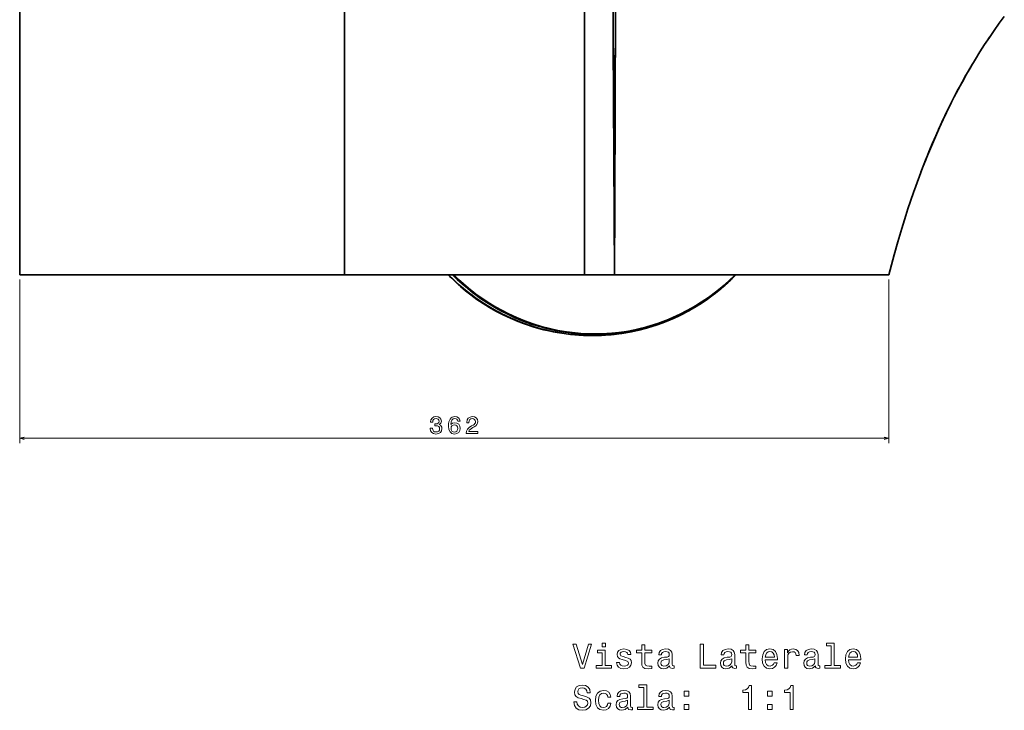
# Model space of a CAD drawing. Extents: x 412 to 1577, y 30 to 1542.
# Tile 6 of 7: x 1046 to 1457, y 786 to 1073. Entities that reach past the tile are written whole.
import ezdxf

# ---------------------------------------------------------------- set-up
doc = ezdxf.new("R2010")
doc.units = 0

msp = doc.modelspace()

# ---------------------------------------------------------------- linework, layer by layer
at = {"color": 7, "lineweight": 35}
for p, q in [((1181.8, 1207.26), (1181.8, 967.01)), ((1181.8, 1207.26), (1181.8, 967.01)), ((1281.66, 1207.01), (1281.66, 967.01)), ((1281.66, 1207.01), (1281.66, 967.01)), ((1046.48, 1024.08), (1046.48, 1081.48)), ((1046.48, 1081.48), (1046.48, 1024.08)), ((1046.48, 967.01), (1046.48, 1024.08)), ((1046.48, 1024.08), (1046.48, 967.01)), ((1181.8, 967.01), (1046.48, 967.01)), ((1181.8, 967.01), (1046.48, 967.01)), ((1181.8, 967.01), (1048.88, 967.01)), ((1091.73, 967.01), (1301.82, 967.01)), ((1091.73, 967.01), (1224.88, 967.01)), ((1281.66, 967.01), (1181.8, 967.01)), ((1224.88, 967.01), (1181.8, 967.01)), ((1281.66, 967.01), (1181.8, 967.01)), ((1383.53, 967.01), (1306.7, 967.01)), ((1383.53, 967.01), (1306.7, 967.01)), ((1383.53, 967.01), (1344.77, 967.01)), ((1408.47, 967.01), (1383.53, 967.01)), ((1408.47, 967.01), (1383.53, 967.01)), ((1408.47, 967.01), (1383.53, 967.01))]:
    msp.add_line(p, q, dxfattribs=at)
at = {"color": 7, "lineweight": 35, "ltscale": 0.00081051}
msp.add_line((1294.48, 1033.52), (1294.48, 1033.49), dxfattribs=at)
msp.add_line((1294.48, 1033.52), (1294.48, 1033.49), dxfattribs=at)
at = {"color": 7, "lineweight": 35, "ltscale": 0.000314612}
msp.add_line((1416.43, 994.41), (1416.43, 994.4), dxfattribs=at)
at = {"color": 7, "lineweight": 35, "ltscale": 0.046899}
msp.add_line((1048.35, 967.01), (1046.48, 967.01), dxfattribs=at)
at = {"color": 7, "lineweight": 35, "ltscale": 0.0375}
for p, q in [((1046.48, 967.01), (1047.98, 967.01)), ((1049.48, 967.01), (1047.98, 967.01)), ((1047.98, 967.01), (1049.48, 967.01))]:
    msp.add_line(p, q, dxfattribs=at)
at = {"color": 7, "lineweight": 35, "ltscale": 0.013254}
msp.add_line((1047.01, 967.01), (1046.48, 967.01), dxfattribs=at)
at = {"color": 7, "lineweight": 13}
for p, q in [((1046.48, 965.01), (1046.48, 896.87)), ((1408.47, 965.01), (1408.47, 896.87)), ((1046.48, 898.87), (1408.47, 898.87))]:
    msp.add_line(p, q, dxfattribs=at)
at = {"color": 7, "lineweight": 35, "ltscale": 0.007288}
msp.add_line((1047.98, 967.01), (1047.69, 967.01), dxfattribs=at)
at = {"color": 7, "lineweight": 35, "ltscale": 0.2564}
msp.add_line((1091.73, 967.01), (1081.48, 967.01), dxfattribs=at)
at = {"color": 7, "lineweight": 35, "ltscale": 0.159314}
msp.add_line((1085.36, 967.01), (1091.73, 967.01), dxfattribs=at)
at = {"color": 7, "lineweight": 35, "ltscale": 0.010567}
msp.add_line((1225.54, 966.34), (1225.84, 966.05), dxfattribs=at)
at = {"color": 7, "lineweight": 35, "ltscale": 0.312277}
msp.add_line((1294.15, 967.01), (1281.66, 967.01), dxfattribs=at)
msp.add_line((1294.15, 967.01), (1281.66, 967.01), dxfattribs=at)
at = {"color": 7, "lineweight": 35, "ltscale": 0.313745}
msp.add_line((1306.7, 967.01), (1294.15, 967.01), dxfattribs=at)
msp.add_line((1306.7, 967.01), (1294.15, 967.01), dxfattribs=at)
at = {"color": 7, "lineweight": 35, "ltscale": 0.083878}
msp.add_line((1301.82, 967.01), (1305.17, 967.01), dxfattribs=at)
at = {"color": 7, "lineweight": 35, "ltscale": 0.029468}
msp.add_line((1305.52, 967.01), (1306.7, 967.01), dxfattribs=at)
at = {"color": 7, "lineweight": 35, "ltscale": 0.001743}
msp.add_line((1306.7, 967.01), (1306.63, 967.01), dxfattribs=at)
at = {"color": 7, "lineweight": 35, "ltscale": 0.242593}
msp.add_line((1316.4, 967.01), (1306.7, 967.01), dxfattribs=at)
at = {"color": 7, "lineweight": 35, "ltscale": 0.185339}
msp.add_line((1328.77, 967.01), (1321.36, 967.01), dxfattribs=at)
at = {"color": 7, "lineweight": 35, "ltscale": 0.060413}
msp.add_line((1337.03, 967.01), (1334.61, 967.01), dxfattribs=at)
at = {"color": 7, "lineweight": 35, "ltscale": 0.081726}
msp.add_line((1341.77, 967.01), (1338.5, 967.01), dxfattribs=at)
at = {"color": 7, "lineweight": 35, "ltscale": 0.046426}
msp.add_line((1341.46, 967.01), (1339.6, 967.01), dxfattribs=at)
at = {"color": 7, "lineweight": 35, "ltscale": 0.034741}
msp.add_line((1344.39, 967.01), (1343, 967.01), dxfattribs=at)
at = {"color": 7, "lineweight": 35, "ltscale": 0.002063}
msp.add_line((1344.48, 967.01), (1344.39, 967.01), dxfattribs=at)
at = {"color": 7, "lineweight": 35, "ltscale": 0.006458}
msp.add_line((1344.73, 967.01), (1344.48, 967.01), dxfattribs=at)
at = {"color": 7, "lineweight": 35, "ltscale": 7.93457e-05}
msp.add_line((1344.74, 967.01), (1344.73, 967.01), dxfattribs=at)
at = {"color": 7, "lineweight": 35, "ltscale": 0.000830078}
msp.add_line((1344.77, 967.01), (1344.74, 967.01), dxfattribs=at)
at = {"color": 7, "lineweight": 35, "ltscale": 0.000265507}
msp.add_line((1344.77, 967.01), (1344.76, 967.01), dxfattribs=at)
at = {"color": 7, "lineweight": 35}
for points in [[(1294.15, 967.01), (1293.79, 1041.17), (1293.64, 1082.13), (1293.57, 1122.3), (1293.64, 1154.51), (1293.85, 1193.84), (1293.94, 1207.01)], [(1293.94, 1207.01), (1293.71, 1171.55), (1293.61, 1147.01), (1293.58, 1105.24), (1293.69, 1064.31), (1293.9, 1015.78), (1294.15, 967.01)], [(1294.15, 967.01), (1294.3, 997.52), (1294.49, 1036.55), (1294.65, 1078.14), (1294.71, 1136.24), (1294.63, 1161.94), (1294.48, 1189.43), (1294.36, 1206.99)], [(1294.36, 1206.99), (1294.56, 1175.22), (1294.67, 1151.4), (1294.72, 1114), (1294.63, 1072.36), (1294.4, 1017.15), (1294.15, 967.01)], [(1456.54, 1074.63), (1454.42, 1071.73), (1452.34, 1068.81), (1450.32, 1065.86), (1448.33, 1062.87), (1446.4, 1059.84), (1444.5, 1056.78), (1442.64, 1053.68), (1440.83, 1050.56), (1439.07, 1047.41), (1437.35, 1044.25), (1435.68, 1041.06), (1434.05, 1037.85), (1432.47, 1034.63), (1430.93, 1031.39), (1429.44, 1028.13), (1427.98, 1024.85), (1426.56, 1021.56), (1425.17, 1018.22), (1423.82, 1014.87), (1422.5, 1011.49), (1421.22, 1008.1), (1418.75, 1001.28), (1416.43, 994.41)], [(1434.54, 1038.83), (1432.21, 1034.08), (1429.97, 1029.3), (1427.82, 1024.48), (1425.75, 1019.62), (1423.74, 1014.68), (1421.82, 1009.7)], [(1408.47, 967.01), (1410.67, 975.28), (1412.22, 980.77), (1413.85, 986.24), (1415.55, 991.7), (1416.43, 994.42)], [(1408.47, 967.01), (1410.67, 975.28), (1412.22, 980.77), (1413.85, 986.24), (1415.55, 991.69), (1416.43, 994.41)], [(1344.77, 967.01), (1342.65, 964.91), (1340.47, 962.89), (1338.21, 960.95), (1335.89, 959.1), (1333.54, 957.34), (1331.13, 955.68), (1328.42, 953.95), (1325.64, 952.32), (1322.89, 950.85), (1320.09, 949.48), (1317.25, 948.21), (1314.35, 947.04), (1311.58, 946.04), (1308.77, 945.14), (1305.93, 944.35), (1303.06, 943.66), (1300.4, 943.13), (1297.72, 942.68), (1295.02, 942.32), (1293, 942.1), (1290.96, 941.92), (1288.18, 941.75), (1285.39, 941.66), (1282.6, 941.69), (1280.7, 941.78), (1278.81, 941.91), (1275.1, 942.28), (1271.41, 942.79), (1269.57, 943.1), (1267.74, 943.45), (1264.74, 944.13), (1261.76, 944.92), (1258.82, 945.82), (1255.91, 946.84), (1253.09, 947.94), (1250.3, 949.14), (1247.56, 950.44), (1244.87, 951.83), (1242.15, 953.38), (1239.49, 955.02), (1236.89, 956.76), (1234.37, 958.61), (1232.16, 960.35), (1230.02, 962.18), (1227.92, 964.06), (1226.39, 965.52), (1224.88, 967.01)], [(1225.07, 967.01), (1227.07, 965.03), (1229.12, 963.13), (1231.23, 961.31), (1233.38, 959.56), (1234.85, 958.44), (1236.33, 957.35), (1239.36, 955.29), (1242.47, 953.36), (1245.51, 951.64), (1248.62, 950.06), (1251.79, 948.6), (1255.12, 947.24), (1258.51, 946.02), (1261.94, 944.95), (1265.4, 944.03), (1268.89, 943.26), (1272.41, 942.64), (1275.94, 942.17), (1279.49, 941.86), (1283.04, 941.7), (1286.58, 941.69), (1290.15, 941.83), (1293.7, 942.13), (1297.24, 942.58), (1300.75, 943.18), (1304.24, 943.94), (1307.67, 944.84), (1311.07, 945.88), (1314.42, 947.07), (1317.73, 948.41), (1320.98, 949.89), (1324.17, 951.51), (1327.3, 953.28), (1330.36, 955.18), (1333.34, 957.21), (1336.23, 959.38), (1338.45, 961.17), (1340.61, 963.04), (1342.7, 964.99), (1344.74, 967.01)], [(1225.07, 967.01), (1227.07, 965.03), (1229.12, 963.13), (1231.23, 961.31), (1233.38, 959.56), (1234.85, 958.44), (1236.33, 957.35), (1239.36, 955.29), (1242.47, 953.36), (1245.51, 951.64), (1248.62, 950.06), (1251.79, 948.6), (1255.12, 947.24), (1258.51, 946.02), (1261.93, 944.95), (1265.4, 944.03), (1268.89, 943.26), (1272.41, 942.64), (1275.94, 942.17), (1279.49, 941.86), (1283.04, 941.7), (1286.58, 941.69), (1290.15, 941.83), (1293.7, 942.13), (1297.23, 942.58), (1300.75, 943.18), (1304.24, 943.94), (1307.67, 944.84), (1311.07, 945.88), (1314.42, 947.07), (1317.73, 948.41), (1320.98, 949.89), (1324.17, 951.51), (1327.3, 953.28), (1330.36, 955.18), (1333.34, 957.21), (1336.23, 959.38), (1338.45, 961.17), (1340.61, 963.04), (1342.7, 964.99), (1344.74, 967.01)], [(1225.1, 967.01), (1227.09, 965.03), (1229.14, 963.13), (1231.25, 961.31), (1233.41, 959.56), (1234.87, 958.44), (1236.36, 957.35), (1239.39, 955.29), (1242.49, 953.36), (1244.44, 952.25), (1246.41, 951.18), (1249.7, 949.56), (1253.05, 948.08), (1256.46, 946.74), (1259.92, 945.57), (1263.42, 944.54), (1266.96, 943.67), (1270.52, 942.96), (1274.11, 942.4), (1277.7, 942), (1281.27, 941.77), (1284.83, 941.68), (1288.39, 941.75), (1291.95, 941.97), (1295.48, 942.34), (1298.94, 942.86), (1302.38, 943.52), (1305.78, 944.32), (1309.16, 945.28), (1312.49, 946.37), (1315.78, 947.61), (1319.03, 948.98), (1322.22, 950.5), (1325.34, 952.15), (1328.41, 953.94), (1331.4, 955.87), (1334.23, 957.86), (1336.99, 959.98), (1339.66, 962.21), (1342.25, 964.56), (1344.73, 967.01)], [(1225.1, 967.01), (1227.09, 965.03), (1229.14, 963.13), (1231.25, 961.31), (1233.41, 959.56), (1234.87, 958.44), (1236.36, 957.35), (1239.39, 955.29), (1242.49, 953.36), (1244.43, 952.25), (1246.41, 951.18), (1249.7, 949.56), (1253.05, 948.08), (1256.46, 946.74), (1259.92, 945.57), (1263.42, 944.54), (1266.96, 943.67), (1270.52, 942.96), (1274.1, 942.4), (1277.7, 942), (1281.27, 941.77), (1284.83, 941.68), (1288.39, 941.75), (1291.94, 941.97), (1295.48, 942.34), (1298.94, 942.86), (1302.37, 943.52), (1305.78, 944.32), (1309.15, 945.27), (1312.49, 946.37), (1315.78, 947.6), (1319.03, 948.98), (1322.21, 950.5), (1325.34, 952.15), (1328.4, 953.94), (1331.39, 955.87), (1334.23, 957.86), (1336.99, 959.98), (1339.66, 962.21), (1342.25, 964.56), (1344.73, 967.01)], [(1279.41, 941.86), (1276.75, 942.1), (1274.1, 942.39), (1272.22, 942.64), (1270.34, 942.94), (1268.66, 943.25), (1266.99, 943.59), (1263.66, 944.39), (1260.37, 945.33), (1257.17, 946.38), (1254.02, 947.56), (1250.91, 948.86), (1247.84, 950.3), (1244.83, 951.86), (1241.88, 953.54), (1238.9, 955.4), (1235.99, 957.39), (1234.58, 958.44), (1233.19, 959.51), (1231.81, 960.63), (1230.46, 961.77), (1227.84, 964.14), (1225.29, 966.6)], [(1226.75, 967.01), (1228.74, 965.05), (1230.8, 963.17), (1232.92, 961.36), (1235.08, 959.63), (1236.55, 958.53), (1238.04, 957.45), (1241.08, 955.4), (1244.2, 953.5), (1246.82, 952.03), (1249.49, 950.66), (1252.8, 949.12), (1256.17, 947.73), (1259.59, 946.49), (1263.06, 945.4), (1266.57, 944.47), (1270.11, 943.69), (1273.67, 943.07), (1277.25, 942.61), (1280.85, 942.31), (1284.08, 942.17), (1287.32, 942.17), (1290.55, 942.29), (1293.77, 942.54), (1296.98, 942.92), (1300.31, 943.46), (1303.62, 944.13), (1306.9, 944.94), (1310.14, 945.89), (1313.36, 946.97), (1316.52, 948.19), (1319.64, 949.54), (1322.71, 951.02), (1325.72, 952.64), (1328.67, 954.38), (1331.5, 956.2), (1334.25, 958.15), (1336.93, 960.2), (1339.53, 962.37), (1342.05, 964.64), (1344.48, 967.01)], [(1226.75, 967.01), (1228.74, 965.05), (1230.8, 963.17), (1232.92, 961.36), (1235.08, 959.63), (1236.55, 958.53), (1238.04, 957.45), (1241.08, 955.41), (1244.2, 953.5), (1246.82, 952.03), (1249.49, 950.66), (1252.8, 949.12), (1256.17, 947.73), (1259.59, 946.49), (1263.06, 945.4), (1266.57, 944.47), (1270.11, 943.69), (1273.67, 943.07), (1277.25, 942.61), (1280.84, 942.31), (1283.79, 942.18), (1286.73, 942.16), (1289.67, 942.25), (1292.6, 942.44), (1295.52, 942.74), (1298.82, 943.2), (1302.1, 943.8), (1305.35, 944.54), (1308.58, 945.41), (1311.77, 946.42), (1314.92, 947.56), (1318.03, 948.82), (1321.09, 950.22), (1324.1, 951.75), (1327.04, 953.4), (1329.93, 955.17), (1332.52, 956.9), (1335.05, 958.74), (1337.52, 960.67), (1339.91, 962.69), (1342.23, 964.81), (1344.48, 967.01)], [(1227.24, 967.01), (1229.24, 965.06), (1231.3, 963.18), (1233.42, 961.38), (1235.59, 959.65), (1237.07, 958.55), (1238.56, 957.47), (1241.62, 955.43), (1244.75, 953.52), (1247.38, 952.06), (1250.05, 950.7), (1253.36, 949.17), (1256.73, 947.79), (1260.15, 946.56), (1263.62, 945.49), (1267.12, 944.57), (1270.66, 943.8), (1272.44, 943.48), (1274.23, 943.2), (1276.02, 942.95), (1277.81, 942.75), (1279.6, 942.58), (1281.4, 942.46), (1284.34, 942.34), (1287.27, 942.33), (1290.2, 942.43), (1293.13, 942.64), (1296.05, 942.95), (1299.34, 943.43), (1302.61, 944.04), (1305.86, 944.79), (1309.08, 945.68), (1312.26, 946.7), (1315.4, 947.85), (1318.5, 949.13), (1321.54, 950.54), (1324.53, 952.08), (1327.46, 953.74), (1330.32, 955.52), (1333.32, 957.56), (1336.23, 959.74), (1339.05, 962.04), (1341.78, 964.47), (1344.39, 967.01)], [(1227.24, 967.01), (1229.24, 965.05), (1231.3, 963.18), (1233.42, 961.38), (1235.59, 959.66), (1237.06, 958.55), (1238.55, 957.48), (1241.6, 955.44), (1244.72, 953.54), (1247.35, 952.08), (1250.02, 950.71), (1253.33, 949.18), (1256.7, 947.8), (1260.12, 946.57), (1263.59, 945.5), (1267.09, 944.57), (1270.63, 943.81), (1274.19, 943.2), (1277.77, 942.75), (1281.36, 942.46), (1284.58, 942.34), (1287.81, 942.34), (1291.04, 942.48), (1294.25, 942.74), (1297.45, 943.13), (1300.91, 943.7), (1304.35, 944.43), (1307.76, 945.3), (1311.14, 946.32), (1314.47, 947.49), (1317.75, 948.81), (1320.98, 950.27), (1324.15, 951.87), (1327.25, 953.62), (1330.28, 955.49), (1333.29, 957.54), (1336.21, 959.72), (1339.04, 962.03), (1341.77, 964.46), (1344.39, 967.01)], [(1344.77, 967.01), (1342.56, 964.83), (1340.28, 962.73), (1337.92, 960.72), (1335.49, 958.79), (1332.91, 956.9), (1330.26, 955.1), (1327.92, 953.65), (1325.53, 952.28), (1323.1, 950.99), (1320.03, 949.49), (1316.91, 948.1), (1313.74, 946.83), (1310.52, 945.7), (1307.46, 944.76), (1304.37, 943.95), (1301.25, 943.26), (1298.1, 942.71), (1295.81, 942.4), (1293.52, 942.15), (1291.55, 941.99), (1289.58, 941.86), (1286.93, 941.74), (1284.28, 941.68)]]:
    msp.add_lwpolyline(points, dxfattribs=at)
at = {"color": 7, "lineweight": 13}
for points in [[(1217.46, 903.07), (1217.46, 903), (1217.62, 902.03), (1218.1, 901.31), (1218.84, 900.84), (1219.83, 900.67), (1220.88, 900.84), (1221.67, 901.29), (1222.17, 901.99), (1222.35, 902.9), (1222.27, 903.5), (1222.05, 903.98), (1221.69, 904.35), (1221.2, 904.63), (1221.86, 905.17), (1222.09, 906.04), (1221.94, 906.83), (1221.5, 907.42), (1220.8, 907.79), (1219.83, 907.92), (1218.92, 907.76), (1218.23, 907.32), (1217.77, 906.61), (1217.62, 905.68), (1217.62, 905.6), (1218.52, 905.6), (1218.6, 906.25), (1218.86, 906.71), (1219.29, 907), (1219.88, 907.1), (1220.41, 907.02), (1220.79, 906.81), (1221.02, 906.46), (1221.11, 906), (1221.02, 905.5), (1220.78, 905.17), (1220.35, 904.97), (1219.78, 904.91), (1219.39, 904.92), (1219.39, 904.12), (1219.88, 904.14), (1220.52, 904.05), (1220.99, 903.81), (1221.27, 903.42), (1221.37, 902.9), (1221.26, 902.32), (1220.97, 901.88), (1220.51, 901.61), (1219.89, 901.52), (1219.26, 901.62), (1218.79, 901.92), (1218.5, 902.41), (1218.39, 903.07)], [(1229.89, 905.99), (1229.7, 906.81), (1229.26, 907.41), (1228.57, 907.79), (1227.69, 907.92), (1227.09, 907.85), (1226.58, 907.66), (1226.12, 907.35), (1225.74, 906.91), (1225.44, 906.35), (1225.21, 905.68), (1225.07, 904.88), (1225.03, 903.98), (1225.19, 902.55), (1225.69, 901.51), (1226.49, 900.88), (1227.57, 900.67), (1228.55, 900.85), (1229.3, 901.33), (1229.78, 902.07), (1229.95, 903.02), (1229.78, 903.98), (1229.32, 904.72), (1228.6, 905.18), (1227.72, 905.34), (1226.76, 905.14), (1226.04, 904.57), (1226.19, 905.68), (1226.52, 906.47), (1227.01, 906.95), (1227.7, 907.11), (1228.2, 907.03), (1228.58, 906.82), (1228.84, 906.46), (1228.97, 905.99)], [(1232.48, 900.87), (1237.3, 900.87), (1237.3, 901.74), (1233.49, 901.74), (1233.7, 902.22), (1234.07, 902.61), (1235.19, 903.33), (1235.78, 903.63), (1236.45, 904.06), (1236.92, 904.57), (1237.19, 905.16), (1237.3, 905.84), (1237.12, 906.68), (1236.65, 907.35), (1235.92, 907.77), (1234.99, 907.92), (1234.02, 907.75), (1233.28, 907.28), (1232.81, 906.52), (1232.65, 905.52), (1232.65, 905.38), (1233.56, 905.38), (1233.56, 905.46), (1233.65, 906.15), (1233.93, 906.65), (1234.36, 906.98), (1234.94, 907.09), (1235.52, 906.99), (1235.95, 906.73), (1236.24, 906.34), (1236.34, 905.85), (1236.27, 905.38), (1236.08, 904.99), (1235.75, 904.65), (1235.31, 904.34), (1234.71, 904.02), (1233.73, 903.4), (1233.03, 902.73), (1232.62, 901.92), (1232.48, 900.9)], [(1228.98, 903.01), (1228.87, 902.38), (1228.58, 901.89), (1228.13, 901.57), (1227.56, 901.47), (1226.97, 901.57), (1226.52, 901.88), (1226.22, 902.37), (1226.13, 903), (1226.23, 903.63), (1226.52, 904.1), (1226.98, 904.4), (1227.6, 904.52), (1228.15, 904.4), (1228.58, 904.11), (1228.87, 903.64)], [(1283.32, 813.14), (1280.81, 804.63), (1278.24, 813.14), (1276.87, 813.14), (1280.09, 803.13), (1281.54, 803.13), (1284.69, 813.14)], [(1290.43, 813.48), (1289.09, 813.48), (1289.09, 812.04), (1290.43, 812.04)], [(1305.56, 809.53), (1305.56, 805.65), (1305.64, 804.4), (1306.05, 803.53), (1306.85, 803.03), (1308.22, 802.86), (1309.72, 802.93), (1309.72, 804.02), (1308.62, 803.94), (1307.63, 804.05), (1307.1, 804.41), (1306.87, 805.02), (1306.82, 805.87), (1306.82, 809.53), (1309.72, 809.53), (1309.72, 810.61), (1306.82, 810.61), (1306.82, 812.87), (1305.56, 812.87), (1305.56, 810.61), (1303.37, 810.61), (1303.37, 809.53)], [(1329.94, 803.13), (1336.36, 803.13), (1336.36, 804.34), (1331.26, 804.34), (1331.26, 813.13), (1329.94, 813.13)], [(1348.93, 809.53), (1348.93, 805.65), (1349.01, 804.4), (1349.42, 803.53), (1350.22, 803.03), (1351.59, 802.86), (1353.09, 802.93), (1353.09, 804.02), (1352, 803.94), (1351, 804.05), (1350.47, 804.41), (1350.24, 805.02), (1350.2, 805.87), (1350.2, 809.53), (1353.09, 809.53), (1353.09, 810.61), (1350.2, 810.61), (1350.2, 812.87), (1348.93, 812.87), (1348.93, 810.61), (1346.74, 810.61), (1346.74, 809.53)], [(1384.45, 812.41), (1384.45, 804.2), (1381.84, 804.2), (1381.84, 803.13), (1388.31, 803.13), (1388.31, 804.2), (1385.71, 804.2), (1385.71, 813.48), (1382.46, 813.48), (1382.46, 812.41)], [(1290.38, 804.2), (1290.38, 810.61), (1287.13, 810.61), (1287.13, 809.53), (1289.11, 809.53), (1289.11, 804.2), (1286.52, 804.2), (1286.52, 803.13), (1293, 803.13), (1293, 804.2)], [(1298.97, 807.64), (1297.75, 807.93), (1296.84, 808.26), (1296.54, 808.94), (1296.62, 809.41), (1296.92, 809.76), (1297.41, 809.97), (1298.12, 810.06), (1298.8, 809.97), (1299.33, 809.72), (1299.68, 809.33), (1299.82, 808.81), (1301.06, 808.81), (1301.06, 808.84), (1300.84, 809.77), (1300.25, 810.51), (1299.33, 810.97), (1298.12, 811.14), (1296.9, 810.97), (1296, 810.49), (1295.44, 809.79), (1295.27, 808.89), (1295.4, 808.03), (1295.8, 807.42), (1296.46, 806.99), (1297.43, 806.69), (1298.84, 806.34), (1299.71, 805.98), (1299.94, 805.69), (1300.02, 805.26), (1299.89, 804.73), (1299.55, 804.33), (1298.98, 804.07), (1298.24, 803.98), (1297.44, 804.07), (1296.87, 804.37), (1296.48, 804.86), (1296.32, 805.54), (1295.09, 805.54), (1295.3, 804.38), (1295.89, 803.55), (1296.82, 803.04), (1298.12, 802.86), (1299.47, 803.04), (1300.47, 803.55), (1301.07, 804.35), (1301.29, 805.41), (1301.13, 806.31), (1300.69, 806.93), (1299.95, 807.34)], [(1317.13, 804.14), (1317.13, 804.1), (1317.2, 803.61), (1317.41, 803.26), (1318.32, 802.99), (1319.03, 803.1), (1319.03, 804.08), (1318.73, 804.04), (1318.32, 804.23), (1318.25, 804.8), (1318.25, 808.81), (1318.08, 809.83), (1317.57, 810.55), (1316.69, 810.98), (1315.45, 811.14), (1314.24, 810.97), (1313.35, 810.48), (1312.79, 809.72), (1312.6, 808.71), (1312.6, 808.62), (1313.74, 808.62), (1313.84, 809.23), (1314.16, 809.66), (1314.68, 809.92), (1315.41, 810.02), (1316.12, 809.95), (1316.62, 809.73), (1316.92, 809.35), (1317.03, 808.84), (1316.97, 808.23), (1316.74, 807.93), (1316.16, 807.78), (1315.08, 807.67), (1313.84, 807.41), (1312.96, 806.95), (1312.44, 806.23), (1312.28, 805.16), (1312.43, 804.21), (1312.88, 803.5), (1313.6, 803.06), (1314.59, 802.9), (1315.93, 803.2)], [(1343.15, 804.14), (1343.15, 804.1), (1343.22, 803.61), (1343.44, 803.26), (1344.34, 802.99), (1345.05, 803.1), (1345.05, 804.08), (1344.75, 804.04), (1344.34, 804.23), (1344.27, 804.8), (1344.27, 808.81), (1344.1, 809.83), (1343.6, 810.55), (1342.72, 810.98), (1341.48, 811.14), (1340.27, 810.97), (1339.37, 810.48), (1338.81, 809.72), (1338.62, 808.71), (1338.62, 808.62), (1339.76, 808.62), (1339.86, 809.23), (1340.18, 809.66), (1340.7, 809.92), (1341.43, 810.02), (1342.14, 809.95), (1342.64, 809.73), (1342.95, 809.35), (1343.05, 808.84), (1342.99, 808.23), (1342.76, 807.93), (1342.18, 807.78), (1341.1, 807.67), (1339.86, 807.41), (1338.98, 806.95), (1338.47, 806.23), (1338.31, 805.16), (1338.45, 804.21), (1338.9, 803.5), (1339.62, 803.06), (1340.61, 802.9), (1341.95, 803.2)], [(1357.01, 806.63), (1362.08, 806.63), (1362.1, 807.22), (1361.87, 808.88), (1361.23, 810.12), (1360.22, 810.87), (1358.88, 811.14), (1357.57, 810.85), (1356.56, 810.05), (1355.92, 808.74), (1355.69, 807.01), (1355.9, 805.23), (1356.55, 803.94), (1357.54, 803.13), (1358.84, 802.86), (1359.96, 803.04), (1360.89, 803.53), (1361.56, 804.31), (1361.95, 805.35), (1360.7, 805.35), (1360.44, 804.77), (1360.07, 804.34), (1359, 803.99), (1358.18, 804.15), (1357.56, 804.66), (1357.15, 805.48), (1357.01, 806.59)], [(1357.01, 807.7), (1357.17, 808.69), (1357.56, 809.43), (1358.15, 809.87), (1358.93, 810.03), (1359.69, 809.87), (1360.28, 809.43), (1360.64, 808.69), (1360.77, 807.7)], [(1365.05, 803.13), (1366.32, 803.13), (1366.32, 807.55), (1366.45, 808.62), (1366.84, 809.38), (1367.47, 809.84), (1368.32, 810), (1368.96, 809.9), (1369.43, 809.61), (1369.72, 809.12), (1369.82, 808.46), (1371.1, 808.46), (1370.93, 809.63), (1370.45, 810.46), (1369.66, 810.97), (1368.58, 811.14), (1367.85, 811.03), (1367.21, 810.74), (1366.65, 810.25), (1366.2, 809.59), (1366.2, 810.87), (1365.05, 810.87)], [(1377.85, 804.14), (1377.85, 804.1), (1377.92, 803.61), (1378.13, 803.26), (1379.04, 802.99), (1379.75, 803.1), (1379.75, 804.08), (1379.45, 804.04), (1379.04, 804.23), (1378.97, 804.8), (1378.97, 808.81), (1378.8, 809.83), (1378.29, 810.55), (1377.41, 810.98), (1376.17, 811.14), (1374.96, 810.97), (1374.07, 810.48), (1373.51, 809.72), (1373.32, 808.71), (1373.32, 808.62), (1374.46, 808.62), (1374.56, 809.23), (1374.88, 809.66), (1375.4, 809.92), (1376.13, 810.02), (1376.84, 809.95), (1377.34, 809.73), (1377.64, 809.35), (1377.75, 808.84), (1377.69, 808.23), (1377.46, 807.93), (1376.88, 807.78), (1375.8, 807.67), (1374.56, 807.41), (1373.68, 806.95), (1373.16, 806.23), (1373, 805.16), (1373.15, 804.21), (1373.6, 803.5), (1374.32, 803.06), (1375.31, 802.9), (1376.65, 803.2)], [(1391.71, 806.63), (1396.78, 806.63), (1396.79, 807.22), (1396.56, 808.88), (1395.93, 810.12), (1394.92, 810.87), (1393.58, 811.14), (1392.27, 810.85), (1391.26, 810.05), (1390.61, 808.74), (1390.38, 807.01), (1390.6, 805.23), (1391.25, 803.94), (1392.24, 803.13), (1393.54, 802.86), (1394.66, 803.04), (1395.58, 803.53), (1396.26, 804.31), (1396.65, 805.35), (1395.4, 805.35), (1395.14, 804.77), (1394.76, 804.34), (1393.7, 803.99), (1392.88, 804.15), (1392.26, 804.66), (1391.85, 805.48), (1391.71, 806.59)], [(1391.71, 807.7), (1391.87, 808.69), (1392.26, 809.43), (1392.85, 809.87), (1393.62, 810.03), (1394.39, 809.87), (1394.98, 809.43), (1395.34, 808.69), (1395.47, 807.7)], [(1316.98, 805.84), (1316.81, 805.09), (1316.35, 804.51), (1315.66, 804.14), (1314.81, 804.01), (1314.26, 804.08), (1313.87, 804.31), (1313.62, 804.72), (1313.55, 805.28), (1313.61, 805.78), (1313.84, 806.14), (1314.76, 806.55), (1315.93, 806.72), (1316.98, 807.06)], [(1343, 805.84), (1342.83, 805.09), (1342.37, 804.51), (1341.68, 804.14), (1340.83, 804.01), (1340.28, 804.08), (1339.89, 804.31), (1339.65, 804.72), (1339.58, 805.28), (1339.63, 805.78), (1339.86, 806.14), (1340.79, 806.55), (1341.95, 806.72), (1343, 807.06)], [(1377.7, 805.84), (1377.53, 805.09), (1377.07, 804.51), (1376.38, 804.14), (1375.53, 804.01), (1374.98, 804.08), (1374.59, 804.31), (1374.34, 804.72), (1374.27, 805.28), (1374.33, 805.78), (1374.56, 806.14), (1375.48, 806.55), (1376.65, 806.72), (1377.7, 807.06)], [(1278.54, 789.15), (1277.23, 789.15), (1277.52, 787.63), (1278.24, 786.5), (1279.34, 785.82), (1280.84, 785.58), (1282.33, 785.81), (1283.44, 786.44), (1284.14, 787.44), (1284.4, 788.75), (1284.19, 789.93), (1283.58, 790.69), (1282.6, 791.2), (1281.29, 791.57), (1280.17, 791.85), (1279.43, 792.16), (1279.01, 792.63), (1278.88, 793.35), (1279.01, 793.99), (1279.39, 794.48), (1279.96, 794.82), (1280.76, 794.93), (1281.56, 794.79), (1282.2, 794.4), (1282.62, 793.75), (1282.82, 792.87), (1284.13, 792.87), (1284.13, 792.9), (1283.9, 794.25), (1283.22, 795.26), (1282.15, 795.9), (1280.71, 796.11), (1279.42, 795.9), (1278.41, 795.29), (1277.76, 794.35), (1277.53, 793.14), (1277.72, 792.06), (1278.26, 791.33), (1279.13, 790.84), (1280.31, 790.46), (1281.48, 790.13), (1282.36, 789.82), (1282.89, 789.35), (1283.08, 788.61), (1282.9, 787.84), (1282.46, 787.27), (1281.78, 786.91), (1280.9, 786.79), (1279.92, 786.95), (1279.17, 787.41), (1278.7, 788.16)], [(1306.38, 795.13), (1306.38, 786.92), (1303.77, 786.92), (1303.77, 785.85), (1310.24, 785.85), (1310.24, 786.92), (1307.64, 786.92), (1307.64, 796.2), (1304.39, 796.2), (1304.39, 795.13)], [(1349.95, 785.85), (1351.26, 785.85), (1351.26, 795.93), (1350.28, 795.93), (1350.02, 795.05), (1349.5, 794.46), (1348.71, 794.11), (1347.62, 793.99), (1347.62, 792.97), (1349.95, 792.97)], [(1367.3, 785.85), (1368.61, 785.85), (1368.61, 795.93), (1367.63, 795.93), (1367.37, 795.05), (1366.85, 794.46), (1366.06, 794.11), (1364.96, 793.99), (1364.96, 792.97), (1367.3, 792.97)], [(1291.43, 791.03), (1292.69, 791.03), (1292.43, 792.18), (1291.81, 793.09), (1290.84, 793.65), (1289.59, 793.86), (1288.21, 793.58), (1287.15, 792.77), (1286.49, 791.46), (1286.26, 789.7), (1286.48, 787.96), (1287.13, 786.66), (1288.15, 785.85), (1289.55, 785.58), (1290.79, 785.8), (1291.75, 786.4), (1292.41, 787.35), (1292.7, 788.62), (1291.49, 788.62), (1291.28, 787.81), (1290.87, 787.21), (1290.3, 786.83), (1289.59, 786.72), (1288.71, 786.91), (1288.08, 787.48), (1287.69, 788.42), (1287.56, 789.74), (1287.69, 791.04), (1288.09, 791.98), (1288.74, 792.55), (1289.59, 792.76), (1290.34, 792.63), (1290.9, 792.29), (1291.28, 791.75)], [(1299.78, 786.86), (1299.78, 786.82), (1299.85, 786.33), (1300.07, 785.98), (1300.97, 785.71), (1301.68, 785.82), (1301.68, 786.8), (1301.38, 786.76), (1300.97, 786.95), (1300.9, 787.52), (1300.9, 791.53), (1300.73, 792.55), (1300.22, 793.27), (1299.34, 793.71), (1298.11, 793.86), (1296.9, 793.69), (1296, 793.2), (1295.44, 792.44), (1295.25, 791.43), (1295.25, 791.34), (1296.39, 791.34), (1296.49, 791.95), (1296.81, 792.38), (1297.33, 792.64), (1298.06, 792.74), (1298.77, 792.67), (1299.27, 792.45), (1299.58, 792.08), (1299.68, 791.56), (1299.62, 790.95), (1299.39, 790.65), (1298.81, 790.51), (1297.73, 790.39), (1296.49, 790.13), (1295.61, 789.67), (1295.09, 788.95), (1294.94, 787.89), (1295.08, 786.93), (1295.53, 786.23), (1296.25, 785.78), (1297.24, 785.62), (1298.58, 785.93)], [(1317.13, 786.86), (1317.13, 786.82), (1317.2, 786.33), (1317.41, 785.98), (1318.32, 785.71), (1319.03, 785.82), (1319.03, 786.8), (1318.73, 786.76), (1318.32, 786.95), (1318.25, 787.52), (1318.25, 791.53), (1318.08, 792.55), (1317.57, 793.27), (1316.69, 793.71), (1315.45, 793.86), (1314.24, 793.69), (1313.35, 793.2), (1312.79, 792.44), (1312.6, 791.43), (1312.6, 791.34), (1313.74, 791.34), (1313.84, 791.95), (1314.16, 792.38), (1314.68, 792.64), (1315.41, 792.74), (1316.12, 792.67), (1316.62, 792.45), (1316.92, 792.08), (1317.03, 791.56), (1316.97, 790.95), (1316.74, 790.65), (1316.16, 790.51), (1315.08, 790.39), (1313.84, 790.13), (1312.96, 789.67), (1312.44, 788.95), (1312.28, 787.89), (1312.43, 786.93), (1312.88, 786.23), (1313.6, 785.78), (1314.59, 785.62), (1315.93, 785.93)], [(1323.19, 791.44), (1325.18, 791.44), (1325.18, 793.59), (1323.19, 793.59)], [(1357.89, 791.44), (1359.88, 791.44), (1359.88, 793.59), (1357.89, 793.59)], [(1299.63, 788.56), (1299.46, 787.81), (1299, 787.24), (1298.31, 786.86), (1297.46, 786.73), (1296.91, 786.8), (1296.52, 787.04), (1296.28, 787.44), (1296.2, 788), (1296.26, 788.5), (1296.49, 788.86), (1297.41, 789.27), (1298.58, 789.44), (1299.63, 789.79)], [(1316.98, 788.56), (1316.81, 787.81), (1316.35, 787.24), (1315.66, 786.86), (1314.81, 786.73), (1314.26, 786.8), (1313.87, 787.04), (1313.62, 787.44), (1313.55, 788), (1313.61, 788.5), (1313.84, 788.86), (1314.76, 789.27), (1315.93, 789.44), (1316.98, 789.79)], [(1323.19, 785.85), (1325.18, 785.85), (1325.18, 788), (1323.19, 788)], [(1357.89, 785.85), (1359.88, 785.85), (1359.88, 788), (1357.89, 788)]]:
    msp.add_lwpolyline(points, close=True, dxfattribs=at)
for points in [[(1048.41, 899.39), (1046.48, 898.87), (1048.41, 898.36)], [(1406.54, 898.36), (1408.47, 898.87), (1406.54, 899.39)]]:
    msp.add_lwpolyline(points, dxfattribs=at)
at = {"color": 7, "lineweight": 35}
for centre, radius, start, end in [((1639.28, 938.45), 227.9, 145.9872, 146.6552), ((1660.51, 925.32), 252.87, 149.2688, 152.3516), ((1693, 908.97), 289.25, 154.2596, 156.0358), ((1284.65, 1025.75), 84.05, 310.7098, 315.2509), ((1284.65, 1025.75), 84.05, 310.7098, 315.2509), ((1284.13, 1026), 84.58, 308.46, 310.872), ((1284.13, 1026), 84.58, 308.46, 310.872), ((1284.86, 1024.91), 83.27, 292.6911, 299.785), ((1284.86, 1024.91), 83.27, 292.691, 299.736), ((1285.03, 1024.68), 83.01, 263.711, 266.9435), ((1285.03, 1024.68), 83.01, 263.711, 266.9435), ((1285.02, 1024.4), 82.72, 268.9748, 276.2938), ((1285.03, 1024.41), 82.73, 269.1809, 271.6967), ((1285.03, 1024.41), 82.73, 269.1809, 271.6967), ((1285.02, 1024.39), 82.72, 269.4899, 276.2939)]:
    msp.add_arc(centre, radius, start, end, dxfattribs=at)

doc.saveas('drawing.dxf')
